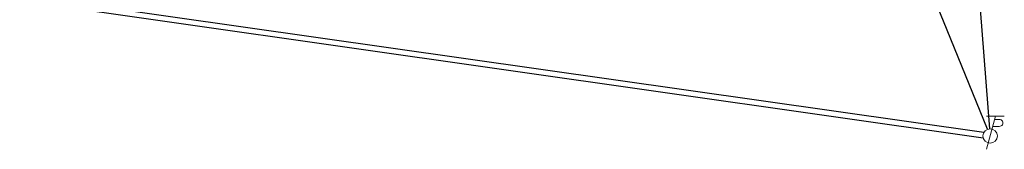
# Model space of a CAD drawing. Extents: x 2462993 to 2469231, y 263261 to 263931.
# Tile 3 of 116: x 2465377 to 2465555, y 263494 to 263518. Entities that reach past the tile are written whole.
import ezdxf

# ---------------------------------------------------------------- set-up
doc = ezdxf.new("R2010")
doc.units = 0
doc.header["$LTSCALE"] = 20
doc.header["$MEASUREMENT"] = 0
doc.linetypes.add('ohelecex', pattern=[0])
doc.linetypes.add('ohteleex', pattern=[0])
for name, color, linetype in [('UT_X_Electric_Cells', 1, 'Continuous'), ('UT_X_Overhead_Electric', 1, 'ohelecex'), ('UT_X_Overhead_Telecom', 30, 'ohteleex')]:
    doc.layers.add(name, color=color, linetype=linetype)

# ---------------------------------------------------------------- blocks, each defined once
blk = doc.blocks.new('ODOT Elec Tele Pole')
at = {"layer": 'UT_X_Electric_Cells', "linetype": 'Continuous', "lineweight": 13}
for p, q in [((0.0482, 0.18), (-0.0321, -0.12)), ((0.1282, 0.18), (-0.0318, 0.18)), ((0.0402, 0.15), (0.0827, 0.15)), ((0.0231, 0.0862), (0.0827, 0.0862))]:
    blk.add_line(p, q, dxfattribs=at)
at = {"layer": 'UT_X_Electric_Cells', "linetype": 'Continuous', "lineweight": 0}
blk.add_circle((0, 0), 0.065, dxfattribs=at)
at = {"layer": 'UT_X_Electric_Cells', "linetype": 'Continuous', "lineweight": 13, "extrusion": (0, 0, -1)}
blk.add_arc((-0.0833, 0.1181), 0.0319, 88.8767, 271.1233, dxfattribs=at)

msp = doc.modelspace()

# ---------------------------------------------------------------- linework, layer by layer
at = {"layer": 'UT_X_Overhead_Electric', "linetype": 'Continuous', "elevation": 1276.21, "flags": 128}
for points in [[(2465552.02, 263497.8), (2465520.38, 263575.28)], [(2465546.58, 263572), (2465552.4, 263497.89)], [(2465376.95, 263522.06), (2465551.39, 263497.26)]]:
    msp.add_lwpolyline(points, dxfattribs=at)
at = {"layer": 'UT_X_Overhead_Telecom', "elevation": 1276.21, "flags": 128}
msp.add_lwpolyline([(2465376.81, 263521.07), (2465551.25, 263496.27)], dxfattribs=at)

# ---------------------------------------------------------------- block references
at = {"layer": 'UT_X_Electric_Cells', "xscale": 20.00000000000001, "yscale": 20.00000000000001, "zscale": 20.00000000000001}
msp.add_blockref('ODOT Elec Tele Pole', (2465552.51, 263496.59, 1276.21), dxfattribs=at)

doc.saveas('drawing.dxf')
